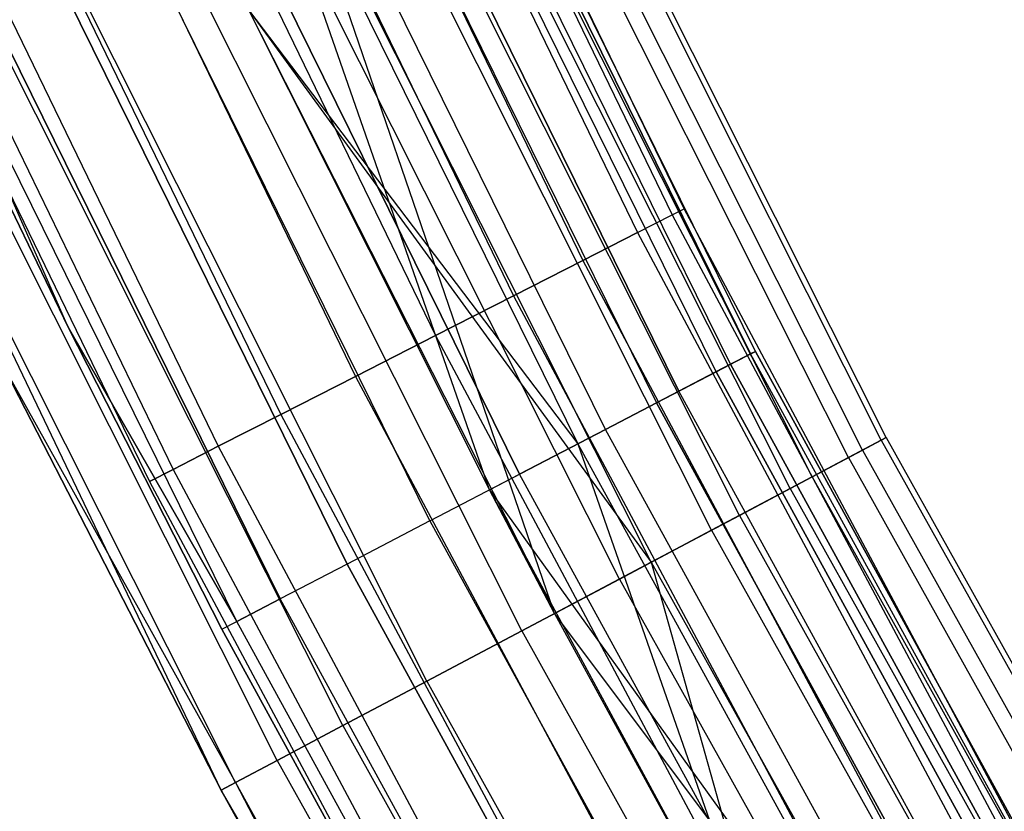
# Model space of a CAD drawing. Extents: x -175 to 175, y -175 to 175.
# Tile 51 of 130: x -112.22 to -105.69, y -58.92 to -53.68. Entities that reach past the tile are written whole.
import ezdxf

# ---------------------------------------------------------------- set-up
doc = ezdxf.new("R2010")
doc.units = 0
doc.header["$LTSCALE"] = 25.4
doc.layers.get('0').update_dxf_attribs({"linetype": 'CONTINUOUS'})

# ---------------------------------------------------------------- blocks, each defined once
blk = doc.blocks.new('SANTANA_PODLOGOWA_STL')
at = {"color": 0}
for p, q in [((-109.966, -50.695, 249.0859), (-107.891, -54.9732, 249.0859)), ((-109.966, -50.695, 249.0859), (-107.891, -54.9732, 249.0859)), ((-109.966, -50.695, 247.9068), (-107.891, -54.9732, 247.9068)), ((-109.966, -50.695, 247.9068), (-107.891, -54.9732, 247.9068)), ((-109.966, -50.695, 3.0859), (-107.891, -54.9732, 3.0859)), ((-109.966, -50.695, 3.0859), (-107.891, -54.9732, 3.0859)), ((-109.966, -50.695, 1.9068), (-107.891, -54.9732, 1.9068)), ((-109.966, -50.695, 1.9068), (-107.891, -54.9732, 1.9068)), ((-107.8118, -54.9328, 248.4964), (-109.8853, -50.6578, 248.4964)), ((-107.8118, -54.9328, 248.4964), (-109.8853, -50.6578, 248.4964)), ((-107.8118, -54.9328, 2.4964), (-109.8853, -50.6578, 2.4964)), ((-107.8118, -54.9328, 2.4964), (-109.8853, -50.6578, 2.4964)), ((-110.2009, -50.8033, 249.623), (-108.1214, -55.0906, 249.623)), ((-110.2009, -50.8033, 249.623), (-108.1214, -55.0906, 249.623)), ((-110.2009, -50.8033, 247.3697), (-108.1214, -55.0906, 247.3697)), ((-110.2009, -50.8033, 247.3697), (-108.1214, -55.0906, 247.3697)), ((-110.2009, -50.8033, 3.623), (-108.1214, -55.0906, 3.623)), ((-110.2009, -50.8033, 3.623), (-108.1214, -55.0906, 3.623)), ((-110.2009, -50.8033, 1.3697), (-108.1214, -55.0906, 1.3697)), ((-110.2009, -50.8033, 1.3697), (-108.1214, -55.0906, 1.3697)), ((-110.5692, -50.9731, 250.06), (-108.4827, -55.2747, 250.06)), ((-110.5692, -50.9731, 250.06), (-108.4827, -55.2747, 250.06)), ((-110.5692, -50.9731, 246.9327), (-108.4827, -55.2747, 246.9327)), ((-110.5692, -50.9731, 246.9327), (-108.4827, -55.2747, 246.9327)), ((-110.5692, -50.9731, 4.06), (-108.4827, -55.2747, 4.06)), ((-110.5692, -50.9731, 4.06), (-108.4827, -55.2747, 4.06)), ((-110.5692, -50.9731, 0.9327), (-108.4827, -55.2747, 0.9327)), ((-110.5692, -50.9731, 0.9327), (-108.4827, -55.2747, 0.9327)), ((-107.3395, -55.8774, 248.7203), (-109.6746, -51.1421, 248.7203)), ((-107.3395, -55.8774, 248.7203), (-109.6746, -51.1421, 248.7203)), ((-107.3395, -55.8774, 2.2724), (-109.6746, -51.1421, 2.2724)), ((-107.3395, -55.8774, 2.2724), (-109.6746, -51.1421, 2.2724)), ((-111.038, -51.1892, 250.3581), (-108.9428, -55.5091, 250.3581)), ((-111.038, -51.1892, 250.3581), (-108.9428, -55.5091, 250.3581)), ((-111.038, -51.1892, 246.6346), (-108.9428, -55.5091, 246.6346)), ((-111.038, -51.1892, 246.6346), (-108.9428, -55.5091, 246.6346)), ((-111.038, -51.1892, 4.3581), (-108.9428, -55.5091, 4.3581)), ((-111.038, -51.1892, 4.3581), (-108.9428, -55.5091, 4.3581)), ((-111.038, -51.1892, 0.6346), (-108.9428, -55.5091, 0.6346)), ((-111.038, -51.1892, 0.6346), (-108.9428, -55.5091, 0.6346)), ((-107.504, -55.963, 249.3641), (-109.8428, -51.2205, 249.3641)), ((-107.504, -55.963, 249.3641), (-109.8428, -51.2205, 249.3641)), ((-107.504, -55.963, 1.6286), (-109.8428, -51.2205, 1.6286)), ((-107.504, -55.963, 1.6286), (-109.8428, -51.2205, 1.6286)), ((-109.7087, -51.158, 248.0513), (-107.3728, -55.8947, 248.0513)), ((-109.7087, -51.158, 248.0513), (-107.3728, -55.8947, 248.0513)), ((-107.3728, -55.8947, 2.9414), (-109.7087, -51.158, 2.9414)), ((-107.3728, -55.8947, 2.9414), (-109.7087, -51.158, 2.9414)), ((-107.6002, -56.0131, 247.4323), (-109.9411, -51.2664, 247.4323)), ((-107.6002, -56.0131, 247.4323), (-109.9411, -51.2664, 247.4323)), ((-107.6002, -56.0131, 3.5604), (-109.9411, -51.2664, 3.5604)), ((-107.6002, -56.0131, 3.5604), (-109.9411, -51.2664, 3.5604)), ((-107.8479, -56.1421, 249.9106), (-110.1941, -51.3844, 249.9106)), ((-107.8479, -56.1421, 249.9106), (-110.1941, -51.3844, 249.9106)), ((-110.1941, -51.3844, 1.0821), (-107.8479, -56.1421, 1.0821)), ((-110.1941, -51.3844, 1.0821), (-107.8479, -56.1421, 1.0821)), ((-111.5659, -51.4326, 250.4908), (-109.4606, -55.773, 250.4908)), ((-111.5659, -51.4326, 250.4908), (-109.4606, -55.773, 250.4908)), ((-111.5659, -51.4326, 246.502), (-109.4606, -55.773, 246.502)), ((-111.5659, -51.4326, 246.502), (-109.4606, -55.773, 246.502)), ((-111.5659, -51.4326, 4.4908), (-109.4606, -55.773, 4.4908)), ((-111.5659, -51.4326, 4.4908), (-109.4606, -55.773, 4.4908)), ((-111.5659, -51.4326, 0.5019), (-109.4606, -55.773, 0.5019)), ((-111.5659, -51.4326, 0.5019), (-109.4606, -55.773, 0.5019)), ((-110.3457, -51.4551, 246.9327), (-107.9962, -56.2193, 246.9327)), ((-110.3457, -51.4551, 246.9327), (-107.9962, -56.2193, 246.9327)), ((-110.3457, -51.4551, 4.06), (-107.9962, -56.2193, 4.06)), ((-110.3457, -51.4551, 4.06), (-107.9962, -56.2193, 4.06)), ((-108.3326, -56.3944, 250.2983), (-110.6894, -51.6153, 250.2983)), ((-108.3326, -56.3944, 250.2983), (-110.6894, -51.6153, 250.2983)), ((-108.3326, -56.3944, 0.6944), (-110.6894, -51.6153, 0.6944)), ((-108.3326, -56.3944, 0.6944), (-110.6894, -51.6153, 0.6944)), ((-112.1058, -51.6815, 250.4462), (-109.9903, -56.0429, 250.4462)), ((-112.1058, -51.6815, 250.4462), (-109.9903, -56.0429, 250.4462)), ((-112.1058, -51.6815, 246.5465), (-109.9903, -56.0429, 246.5465)), ((-112.1058, -51.6815, 246.5465), (-109.9903, -56.0429, 246.5465)), ((-112.1058, -51.6815, 4.4462), (-109.9903, -56.0429, 4.4462)), ((-112.1058, -51.6815, 4.4462), (-109.9903, -56.0429, 4.4462)), ((-112.1058, -51.6815, 0.5465), (-109.9903, -56.0429, 0.5465)), ((-112.1058, -51.6815, 0.5465), (-109.9903, -56.0429, 0.5465)), ((-110.8772, -51.7029, 246.6086), (-108.5164, -56.4901, 246.6086)), ((-110.8772, -51.7029, 246.6086), (-108.5164, -56.4901, 246.6086)), ((-109.1023, -56.7951, 4.4964), (-110.8772, -51.7029, 4.3841)), ((-110.8772, -51.7029, 4.3841), (-108.5164, -56.4901, 4.3841)), ((-110.8772, -51.7029, 4.3841), (-108.5164, -56.4901, 4.3841)), ((-109.1023, -56.7951, 4.4964), (-110.8772, -51.7029, 4.3841)), ((-106.5056, -56.4657, 248.9841), (-108.8517, -51.799, 248.9841)), ((-106.5056, -56.4657, 248.9841), (-108.8517, -51.799, 248.9841)), ((-106.5056, -56.4657, 2.0086), (-108.8517, -51.799, 2.0086)), ((-106.5056, -56.4657, 2.0086), (-108.8517, -51.799, 2.0086)), ((-106.4738, -56.4489, 248.2513), (-108.8192, -51.7836, 248.2513)), ((-106.4738, -56.4489, 248.2513), (-108.8192, -51.7836, 248.2513)), ((-106.4738, -56.4489, 2.7414), (-108.8192, -51.7836, 2.7414)), ((-106.4738, -56.4489, 2.7414), (-108.8192, -51.7836, 2.7414)), ((-106.6313, -56.5324, 247.5396), (-108.9801, -51.8602, 247.5396)), ((-106.6313, -56.5324, 247.5396), (-108.9801, -51.8602, 247.5396)), ((-106.6313, -56.5324, 3.4531), (-108.9801, -51.8602, 3.4531)), ((-106.6313, -56.5324, 3.4531), (-108.9801, -51.8602, 3.4531)), ((-112.6097, -51.9138, 250.2284), (-110.4848, -56.2948, 250.2284)), ((-112.6097, -51.9138, 250.2284), (-110.4848, -56.2948, 250.2284)), ((-112.6097, -51.9138, 246.7643), (-110.4848, -56.2948, 246.7643)), ((-112.6097, -51.9138, 246.7643), (-110.4848, -56.2948, 246.7643)), ((-112.6097, -51.9138, 4.2284), (-110.4848, -56.2948, 4.2284)), ((-112.6097, -51.9138, 4.2284), (-110.4848, -56.2948, 4.2284)), ((-112.6097, -51.9138, 0.7643), (-110.4848, -56.2948, 0.7643)), ((-112.6097, -51.9138, 0.7643), (-110.4848, -56.2948, 0.7643)), ((-111.2729, -51.8874, 250.4838), (-108.9037, -56.6917, 250.4838)), ((-111.2729, -51.8874, 250.4838), (-108.9037, -56.6917, 250.4838)), ((-108.9037, -56.6917, 0.5089), (-111.2729, -51.8874, 0.5089)), ((-108.9037, -56.6917, 0.5089), (-111.2729, -51.8874, 0.5089)), ((-106.724, -56.5815, 249.6749), (-109.0749, -51.9052, 249.6749)), ((-106.724, -56.5815, 249.6749), (-109.0749, -51.9052, 249.6749)), ((-106.724, -56.5815, 1.3179), (-109.0749, -51.9052, 1.3179)), ((-106.724, -56.5815, 1.3179), (-109.0749, -51.9052, 1.3179)), ((-106.9646, -56.709, 246.9104), (-109.3207, -52.0222, 246.9104)), ((-106.9646, -56.709, 246.9104), (-109.3207, -52.0222, 246.9104)), ((-106.9646, -56.709, 4.0823), (-109.3207, -52.0222, 4.0823)), ((-106.9646, -56.709, 4.0823), (-109.3207, -52.0222, 4.0823)), ((-113.033, -52.1089, 249.8567), (-110.9001, -56.5064, 249.8567)), ((-113.033, -52.1089, 249.8567), (-110.9001, -56.5064, 249.8567)), ((-113.033, -52.1089, 247.136), (-110.9001, -56.5064, 247.136)), ((-113.033, -52.1089, 247.136), (-110.9001, -56.5064, 247.136)), ((-113.033, -52.1089, 3.8567), (-110.9001, -56.5064, 3.8567)), ((-113.033, -52.1089, 3.8567), (-110.9001, -56.5064, 3.8567)), ((-113.033, -52.1089, 1.136), (-110.9001, -56.5064, 1.136)), ((-113.033, -52.1089, 1.136), (-110.9001, -56.5064, 1.136)), ((-107.1101, -56.7862, 250.2641), (-109.4695, -52.093, 250.2641)), ((-107.1101, -56.7862, 250.2641), (-109.4695, -52.093, 250.2641)), ((-107.1101, -56.7862, 0.7286), (-109.4695, -52.093, 0.7286)), ((-107.1101, -56.7862, 0.7286), (-109.4695, -52.093, 0.7286)), ((-109.4971, -57.0006, 250.4462), (-111.8792, -52.1701, 250.4462)), ((-109.4971, -57.0006, 250.4462), (-111.8792, -52.1701, 250.4462)), ((-109.4971, -57.0006, 0.5465), (-111.8792, -52.1701, 0.5465)), ((-109.4971, -57.0006, 0.5465), (-111.8792, -52.1701, 0.5465)), ((-113.338, -52.2495, 249.3641), (-111.1993, -56.6589, 249.3641)), ((-113.338, -52.2495, 249.3641), (-111.1993, -56.6589, 249.3641)), ((-113.338, -52.2495, 247.6286), (-111.1993, -56.6589, 247.6286)), ((-113.338, -52.2495, 247.6286), (-111.1993, -56.6589, 247.6286)), ((-113.338, -52.2495, 3.3641), (-111.1993, -56.6589, 3.3641)), ((-113.338, -52.2495, 3.3641), (-111.1993, -56.6589, 3.3641)), ((-113.338, -52.2495, 1.6286), (-111.1993, -56.6589, 1.6286)), ((-113.338, -52.2495, 1.6286), (-111.1993, -56.6589, 1.6286)), ((-107.4449, -56.9637, 246.4177), (-109.8116, -52.2558, 246.4177)), ((-107.4449, -56.9637, 246.4177), (-109.8116, -52.2558, 246.4177)), ((-107.4449, -56.9637, 4.575), (-109.8116, -52.2558, 4.575)), ((-107.4449, -56.9637, 4.575), (-109.8116, -52.2558, 4.575)), ((-113.4976, -52.3231, 248.7944), (-111.3559, -56.7387, 248.7944)), ((-113.4976, -52.3231, 248.1983), (-111.3559, -56.7387, 248.1983)), ((-113.4976, -52.3231, 248.7944), (-111.3559, -56.7387, 248.7944)), ((-113.4976, -52.3231, 248.1983), (-111.3559, -56.7387, 248.1983)), ((-113.4976, -52.3231, 2.7944), (-111.3559, -56.7387, 2.7944)), ((-113.4976, -52.3231, 2.1983), (-111.3559, -56.7387, 2.1983)), ((-113.4976, -52.3231, 2.7944), (-111.3559, -56.7387, 2.7944)), ((-113.4976, -52.3231, 2.1983), (-111.3559, -56.7387, 2.1983)), ((-107.6308, -57.0622, 250.7012), (-110.0016, -52.3462, 250.7012)), ((-107.6308, -57.0622, 250.7012), (-110.0016, -52.3462, 250.7012)), ((-107.6308, -57.0622, 0.2916), (-110.0016, -52.3462, 0.2916)), ((-107.6308, -57.0622, 0.2916), (-110.0016, -52.3462, 0.2916)), ((-110.0462, -57.2864, 250.1898), (-112.4402, -52.4317, 250.1898)), ((-110.0462, -57.2864, 250.1898), (-112.4402, -52.4317, 250.1898)), ((-112.4402, -52.4317, 0.8029), (-110.0462, -57.2864, 0.8029)), ((-112.4402, -52.4317, 0.8029), (-110.0462, -57.2864, 0.8029)), ((-108.0308, -57.2743, 246.104), (-110.4105, -52.5408, 246.104)), ((-108.672, -57.6142, 245.9964), (-110.4105, -52.5408, 246.104)), ((-108.0308, -57.2743, 246.104), (-110.4105, -52.5408, 246.104)), ((-108.672, -57.6142, 245.9964), (-110.4105, -52.5408, 246.104)), ((-108.0308, -57.2743, 4.8887), (-110.4105, -52.5408, 4.8887)), ((-108.0308, -57.2743, 4.8887), (-110.4105, -52.5408, 4.8887)), ((-110.4893, -57.5171, 249.7433), (-112.893, -52.6429, 249.7433)), ((-110.4893, -57.5171, 249.7433), (-112.893, -52.6429, 249.7433)), ((-112.893, -52.6429, 1.2494), (-110.4893, -57.5171, 1.2494)), ((-112.893, -52.6429, 1.2494), (-110.4893, -57.5171, 1.2494)), ((-108.2411, -57.3858, 250.9483), (-110.6253, -52.643, 250.9483)), ((-108.2411, -57.3858, 250.9483), (-110.6253, -52.643, 250.9483)), ((-108.2411, -57.3858, 0.0444), (-110.6253, -52.643, 0.0444)), ((-108.2411, -57.3858, 0.0444), (-110.6253, -52.643, 0.0444)), ((-110.7768, -57.6668, 249.1569), (-113.1868, -52.7799, 249.1569)), ((-111.8954, -55.7173, 248.4964), (-113.1868, -52.7799, 249.1569)), ((-110.7768, -57.6668, 249.1569), (-113.1868, -52.7799, 249.1569)), ((-111.8954, -55.7173, 248.4964), (-113.1868, -52.7799, 249.1569)), ((-111.8954, -55.7173, 2.4963), (-113.1868, -52.7799, 1.8358)), ((-111.8954, -55.7173, 2.4963), (-113.1868, -52.7799, 1.8358)), ((-110.7768, -57.6668, 1.8358), (-113.1868, -52.7799, 1.8358)), ((-110.7768, -57.6668, 1.8358), (-113.1868, -52.7799, 1.8358)), ((-113.2885, -52.8273, 248.4964), (-111.8954, -55.7173, 248.4964)), ((-111.8954, -55.7173, 2.4963), (-113.2885, -52.8273, 2.4963)), ((-113.2885, -52.8273, 248.4964), (-111.8954, -55.7173, 248.4964)), ((-111.8954, -55.7173, 2.4963), (-113.2885, -52.8273, 2.4963)), ((-108.8885, -57.729, 250.9843), (-111.287, -52.9579, 250.9843)), ((-108.8885, -57.729, 250.9843), (-111.287, -52.9579, 250.9843)), ((-108.8885, -57.729, 0.0084), (-111.287, -52.9579, 0.0084)), ((-108.8885, -57.729, 0.0084), (-111.287, -52.9579, 0.0084)), ((-109.5173, -58.0624, 250.8061), (-111.9296, -53.2637, 250.8061)), ((-109.5173, -58.0624, 250.8061), (-111.9296, -53.2637, 250.8061)), ((-109.5173, -58.0624, 0.1867), (-111.9296, -53.2637, 0.1867)), ((-109.5173, -58.0624, 0.1867), (-111.9296, -53.2637, 0.1867)), ((-110.0732, -58.3571, 250.4289), (-112.4978, -53.5341, 250.4289)), ((-110.0732, -58.3571, 250.4289), (-112.4978, -53.5341, 250.4289)), ((-110.0732, -58.3571, 0.5638), (-112.4978, -53.5341, 0.5638)), ((-110.0732, -58.3571, 0.5638), (-112.4978, -53.5341, 0.5638)), ((-110.7003, -53.6138, 246.4964), (-108.5164, -56.4901, 246.6086)), ((-110.7003, -53.6138, 246.4964), (-108.5164, -56.4901, 246.6086)), ((-110.7003, -53.6138, 246.4964), (-109.1023, -56.7951, 246.4964)), ((-110.7003, -53.6138, 245.9964), (-109.1023, -56.7951, 246.4964)), ((-110.7003, -53.6138, 246.4964), (-109.1023, -56.7951, 246.4964)), ((-110.7003, -53.6138, 245.9964), (-109.1023, -56.7951, 246.4964)), ((-110.7003, -53.6138, 245.9964), (-108.672, -57.6142, 245.9964)), ((-110.7003, -53.6138, 245.9964), (-108.672, -57.6142, 245.9964)), ((-110.7003, -53.6138, 4.9964), (-108.0308, -57.2743, 4.8887)), ((-110.7003, -53.6138, 4.9964), (-108.0308, -57.2743, 4.8887)), ((-110.7003, -53.6138, 4.9964), (-108.672, -57.6142, 4.9964)), ((-110.7003, -53.6138, 4.4964), (-108.672, -57.6142, 4.9964)), ((-110.7003, -53.6138, 4.9964), (-108.672, -57.6142, 4.9964)), ((-110.7003, -53.6138, 4.4964), (-108.672, -57.6142, 4.9964)), ((-110.7003, -53.6138, 4.4964), (-109.1023, -56.7951, 4.4964)), ((-110.7003, -53.6138, 4.4964), (-109.1023, -56.7951, 4.4964)), ((-110.5085, -58.5879, 249.8853), (-112.9427, -53.7458, 249.8853)), ((-110.5085, -58.5879, 249.8853), (-112.9427, -53.7458, 249.8853)), ((-110.5085, -58.5879, 1.1074), (-112.9427, -53.7458, 1.1074)), ((-110.5085, -58.5879, 1.1074), (-112.9427, -53.7458, 1.1074)), ((-110.7857, -58.7348, 249.2221), (-113.226, -53.8806, 249.2221)), ((-110.7857, -58.7348, 249.2221), (-113.226, -53.8806, 249.2221)), ((-110.7857, -58.7348, 1.7706), (-113.226, -53.8806, 1.7706)), ((-110.8808, -58.7853, 2.4963), (-113.226, -53.8806, 1.7706)), ((-110.7857, -58.7348, 1.7706), (-113.226, -53.8806, 1.7706)), ((-110.8808, -58.7853, 2.4963), (-113.226, -53.8806, 1.7706)), ((-107.891, -54.9732, 249.0859), (-107.8118, -54.9328, 248.4964)), ((-107.891, -54.9732, 249.0859), (-107.8118, -54.9328, 248.4964)), ((-107.891, -54.9732, 247.9068), (-107.8118, -54.9328, 248.4964)), ((-107.891, -54.9732, 247.9068), (-107.8118, -54.9328, 248.4964)), ((-107.891, -54.9732, 3.0859), (-107.8118, -54.9328, 2.4964)), ((-107.891, -54.9732, 3.0859), (-107.8118, -54.9328, 2.4964)), ((-107.891, -54.9732, 1.9068), (-107.8118, -54.9328, 2.4964)), ((-107.891, -54.9732, 1.9068), (-107.8118, -54.9328, 2.4964)), ((-105.572, -59.1232, 248.4964), (-107.8118, -54.9328, 248.4964)), ((-105.572, -59.1232, 248.4964), (-107.8118, -54.9328, 248.4964)), ((-105.572, -59.1232, 2.4964), (-107.8118, -54.9328, 2.4964)), ((-105.572, -59.1232, 2.4964), (-107.8118, -54.9328, 2.4964)), ((-108.1214, -55.0906, 249.623), (-107.891, -54.9732, 249.0859)), ((-108.1214, -55.0906, 249.623), (-107.891, -54.9732, 249.0859)), ((-108.1214, -55.0906, 247.3697), (-107.891, -54.9732, 247.9068)), ((-108.1214, -55.0906, 247.3697), (-107.891, -54.9732, 247.9068)), ((-108.1214, -55.0906, 3.623), (-107.891, -54.9732, 3.0859)), ((-108.1214, -55.0906, 3.623), (-107.891, -54.9732, 3.0859)), ((-108.1214, -55.0906, 1.3697), (-107.891, -54.9732, 1.9068)), ((-108.1214, -55.0906, 1.3697), (-107.891, -54.9732, 1.9068)), ((-107.891, -54.9732, 249.0859), (-105.6495, -59.1666, 249.0859)), ((-107.891, -54.9732, 249.0859), (-105.6495, -59.1666, 249.0859)), ((-107.891, -54.9732, 247.9068), (-105.6495, -59.1666, 247.9068)), ((-107.891, -54.9732, 247.9068), (-105.6495, -59.1666, 247.9068)), ((-107.891, -54.9732, 3.0859), (-105.6495, -59.1666, 3.0859)), ((-107.891, -54.9732, 3.0859), (-105.6495, -59.1666, 3.0859)), ((-107.891, -54.9732, 1.9068), (-105.6495, -59.1666, 1.9068)), ((-107.891, -54.9732, 1.9068), (-105.6495, -59.1666, 1.9068)), ((-108.4827, -55.2747, 250.06), (-108.1214, -55.0906, 249.623)), ((-108.4827, -55.2747, 250.06), (-108.1214, -55.0906, 249.623)), ((-108.1214, -55.0906, 247.3697), (-108.4827, -55.2747, 246.9327)), ((-108.1214, -55.0906, 247.3697), (-108.4827, -55.2747, 246.9327)), ((-108.4827, -55.2747, 4.06), (-108.1214, -55.0906, 3.623)), ((-108.4827, -55.2747, 4.06), (-108.1214, -55.0906, 3.623)), ((-108.1214, -55.0906, 1.3697), (-108.4827, -55.2747, 0.9327)), ((-108.1214, -55.0906, 1.3697), (-108.4827, -55.2747, 0.9327)), ((-108.1214, -55.0906, 249.623), (-105.8752, -59.293, 249.623)), ((-108.1214, -55.0906, 249.623), (-105.8752, -59.293, 249.623)), ((-108.1214, -55.0906, 247.3697), (-105.8752, -59.293, 247.3697)), ((-108.1214, -55.0906, 247.3697), (-105.8752, -59.293, 247.3697)), ((-108.1214, -55.0906, 3.623), (-105.8752, -59.293, 3.623)), ((-108.1214, -55.0906, 3.623), (-105.8752, -59.293, 3.623)), ((-108.1214, -55.0906, 1.3697), (-105.8752, -59.293, 1.3697)), ((-108.1214, -55.0906, 1.3697), (-105.8752, -59.293, 1.3697)), ((-108.9428, -55.5091, 250.3581), (-108.4827, -55.2747, 250.06)), ((-108.9428, -55.5091, 250.3581), (-108.4827, -55.2747, 250.06)), ((-108.4827, -55.2747, 246.9327), (-108.9428, -55.5091, 246.6346)), ((-108.4827, -55.2747, 246.9327), (-108.9428, -55.5091, 246.6346)), ((-108.9428, -55.5091, 4.3581), (-108.4827, -55.2747, 4.06)), ((-108.9428, -55.5091, 4.3581), (-108.4827, -55.2747, 4.06)), ((-108.4827, -55.2747, 0.9327), (-108.9428, -55.5091, 0.6346)), ((-108.4827, -55.2747, 0.9327), (-108.9428, -55.5091, 0.6346)), ((-108.4827, -55.2747, 250.06), (-106.229, -59.4911, 250.06)), ((-108.4827, -55.2747, 250.06), (-106.229, -59.4911, 250.06)), ((-108.4827, -55.2747, 246.9327), (-106.229, -59.4911, 246.9327)), ((-108.4827, -55.2747, 246.9327), (-106.229, -59.4911, 246.9327)), ((-108.4827, -55.2747, 4.06), (-106.229, -59.4911, 4.06)), ((-108.4827, -55.2747, 4.06), (-106.229, -59.4911, 4.06)), ((-108.4827, -55.2747, 0.9327), (-106.229, -59.4911, 0.9327)), ((-108.4827, -55.2747, 0.9327), (-106.229, -59.4911, 0.9327)), ((-109.4606, -55.773, 250.4908), (-108.9428, -55.5091, 250.3581)), ((-109.4606, -55.773, 250.4908), (-108.9428, -55.5091, 250.3581)), ((-108.9428, -55.5091, 246.6346), (-109.4606, -55.773, 246.502)), ((-108.9428, -55.5091, 246.6346), (-109.4606, -55.773, 246.502)), ((-109.4606, -55.773, 4.4908), (-108.9428, -55.5091, 4.3581)), ((-109.4606, -55.773, 4.4908), (-108.9428, -55.5091, 4.3581)), ((-108.9428, -55.5091, 0.6346), (-109.4606, -55.773, 0.5019)), ((-108.9428, -55.5091, 0.6346), (-109.4606, -55.773, 0.5019)), ((-108.9428, -55.5091, 250.3581), (-106.6795, -59.7434, 250.3581)), ((-108.9428, -55.5091, 250.3581), (-106.6795, -59.7434, 250.3581)), ((-108.9428, -55.5091, 246.6346), (-106.6795, -59.7434, 246.6346)), ((-108.9428, -55.5091, 246.6346), (-106.6795, -59.7434, 246.6346)), ((-108.9428, -55.5091, 4.3581), (-106.6795, -59.7434, 4.3581)), ((-108.9428, -55.5091, 4.3581), (-106.6795, -59.7434, 4.3581)), ((-108.9428, -55.5091, 0.6346), (-106.6795, -59.7434, 0.6346)), ((-108.9428, -55.5091, 0.6346), (-106.6795, -59.7434, 0.6346)), ((-111.8954, -55.7173, 248.4964), (-111.8954, -55.7173, 2.4963)), ((-111.8954, -55.7173, 248.4964), (-111.8954, -55.7173, 2.4963)), ((-111.8954, -55.7173, 248.4964), (-110.8764, -57.7186, 248.4964)), ((-110.8764, -57.7186, 2.4963), (-111.8954, -55.7173, 2.4963)), ((-111.8954, -55.7173, 248.4964), (-110.8764, -57.7186, 248.4964)), ((-111.8954, -55.7173, 248.4964), (-110.7768, -57.6668, 249.1569)), ((-111.8954, -55.7173, 248.4964), (-110.7768, -57.6668, 249.1569)), ((-110.8764, -57.7186, 2.4963), (-111.8954, -55.7173, 2.4963)), ((-110.7768, -57.6668, 1.8358), (-111.8954, -55.7173, 2.4963)), ((-110.7768, -57.6668, 1.8358), (-111.8954, -55.7173, 2.4963)), ((-109.9903, -56.0429, 250.4462), (-109.4606, -55.773, 250.4908)), ((-109.9903, -56.0429, 250.4462), (-109.4606, -55.773, 250.4908)), ((-109.4606, -55.773, 246.502), (-109.9903, -56.0429, 246.5465)), ((-109.4606, -55.773, 246.502), (-109.9903, -56.0429, 246.5465)), ((-109.9903, -56.0429, 4.4462), (-109.4606, -55.773, 4.4908)), ((-109.9903, -56.0429, 4.4462), (-109.4606, -55.773, 4.4908)), ((-109.4606, -55.773, 0.5019), (-109.9903, -56.0429, 0.5465)), ((-109.4606, -55.773, 0.5019), (-109.9903, -56.0429, 0.5465)), ((-109.4606, -55.773, 250.4908), (-107.1866, -60.0274, 250.4908)), ((-109.4606, -55.773, 250.4908), (-107.1866, -60.0274, 250.4908)), ((-109.4606, -55.773, 246.502), (-107.1866, -60.0274, 246.502)), ((-109.4606, -55.773, 246.502), (-107.1866, -60.0274, 246.502)), ((-109.4606, -55.773, 4.4908), (-107.1866, -60.0274, 4.4908)), ((-109.4606, -55.773, 4.4908), (-107.1866, -60.0274, 4.4908)), ((-109.4606, -55.773, 0.5019), (-107.1866, -60.0274, 0.5019)), ((-109.4606, -55.773, 0.5019), (-107.1866, -60.0274, 0.5019)), ((-107.6002, -56.0131, 247.4323), (-107.3728, -55.8947, 248.0513)), ((-107.6002, -56.0131, 247.4323), (-107.3728, -55.8947, 248.0513)), ((-107.3728, -55.8947, 2.9414), (-107.6002, -56.0131, 3.5604)), ((-107.3728, -55.8947, 2.9414), (-107.6002, -56.0131, 3.5604)), ((-107.3395, -55.8774, 248.7203), (-107.504, -55.963, 249.3641)), ((-107.3395, -55.8774, 248.7203), (-107.504, -55.963, 249.3641)), ((-107.504, -55.963, 1.6286), (-107.3395, -55.8774, 2.2724)), ((-107.504, -55.963, 1.6286), (-107.3395, -55.8774, 2.2724)), ((-107.3395, -55.8774, 248.7203), (-107.3728, -55.8947, 248.0513)), ((-107.3395, -55.8774, 248.7203), (-107.3728, -55.8947, 248.0513)), ((-107.3395, -55.8774, 2.2724), (-107.3728, -55.8947, 2.9414)), ((-107.3395, -55.8774, 2.2724), (-107.3728, -55.8947, 2.9414)), ((-104.8325, -60.5251, 248.0513), (-107.3728, -55.8947, 248.0513)), ((-104.8325, -60.5251, 248.0513), (-107.3728, -55.8947, 248.0513)), ((-104.8325, -60.5251, 2.9414), (-107.3728, -55.8947, 2.9414)), ((-104.8325, -60.5251, 2.9414), (-107.3728, -55.8947, 2.9414)), ((-107.3395, -55.8774, 248.7203), (-104.8, -60.5063, 248.7203)), ((-107.3395, -55.8774, 248.7203), (-104.8, -60.5063, 248.7203)), ((-104.8, -60.5063, 2.2724), (-107.3395, -55.8774, 2.2724)), ((-104.8, -60.5063, 2.2724), (-107.3395, -55.8774, 2.2724)), ((-112.343, -55.9402, 2.4963), (-110.8808, -58.7853, 2.4963)), ((-110.8808, -58.7853, 248.4964), (-112.343, -55.9402, 248.4964)), ((-112.343, -55.9402, 248.4964), (-110.7857, -58.7348, 249.2221)), ((-112.343, -55.9402, 248.4964), (-110.7857, -58.7348, 249.2221)), ((-110.8808, -58.7853, 248.4964), (-112.343, -55.9402, 248.4964)), ((-112.343, -55.9402, 2.4963), (-110.8808, -58.7853, 2.4963)), ((-107.504, -55.963, 249.3641), (-107.8479, -56.1421, 249.9106)), ((-107.504, -55.963, 249.3641), (-107.8479, -56.1421, 249.9106)), ((-107.504, -55.963, 1.6286), (-107.8479, -56.1421, 1.0821)), ((-107.504, -55.963, 1.6286), (-107.8479, -56.1421, 1.0821)), ((-104.9606, -60.599, 249.3641), (-107.504, -55.963, 249.3641)), ((-104.9606, -60.599, 249.3641), (-107.504, -55.963, 249.3641)), ((-107.504, -55.963, 1.6286), (-104.9606, -60.599, 1.6286)), ((-107.504, -55.963, 1.6286), (-104.9606, -60.599, 1.6286)), ((-110.4848, -56.2948, 250.2284), (-109.9903, -56.0429, 250.4462)), ((-110.4848, -56.2948, 250.2284), (-109.9903, -56.0429, 250.4462)), ((-109.9903, -56.0429, 246.5465), (-110.4848, -56.2948, 246.7643)), ((-109.9903, -56.0429, 246.5465), (-110.4848, -56.2948, 246.7643)), ((-110.4848, -56.2948, 4.2284), (-109.9903, -56.0429, 4.4462)), ((-110.4848, -56.2948, 4.2284), (-109.9903, -56.0429, 4.4462)), ((-109.9903, -56.0429, 0.5465), (-110.4848, -56.2948, 0.7643)), ((-109.9903, -56.0429, 0.5465), (-110.4848, -56.2948, 0.7643)), ((-109.9903, -56.0429, 250.4462), (-107.7053, -60.3179, 250.4462)), ((-109.9903, -56.0429, 250.4462), (-107.7053, -60.3179, 250.4462)), ((-109.9903, -56.0429, 246.5465), (-107.7053, -60.3179, 246.5465)), ((-109.9903, -56.0429, 246.5465), (-107.7053, -60.3179, 246.5465)), ((-109.9903, -56.0429, 4.4462), (-107.7053, -60.3179, 4.4462)), ((-109.9903, -56.0429, 4.4462), (-107.7053, -60.3179, 4.4462)), ((-109.9903, -56.0429, 0.5465), (-107.7053, -60.3179, 0.5465)), ((-109.9903, -56.0429, 0.5465), (-107.7053, -60.3179, 0.5465)), ((-107.9962, -56.2193, 246.9327), (-107.6002, -56.0131, 247.4323)), ((-107.9962, -56.2193, 246.9327), (-107.6002, -56.0131, 247.4323)), ((-107.6002, -56.0131, 3.5604), (-107.9962, -56.2193, 4.06)), ((-107.6002, -56.0131, 3.5604), (-107.9962, -56.2193, 4.06)), ((-107.6002, -56.0131, 247.4323), (-105.0546, -60.6533, 247.4323)), ((-107.6002, -56.0131, 247.4323), (-105.0546, -60.6533, 247.4323)), ((-105.0546, -60.6533, 3.5604), (-107.6002, -56.0131, 3.5604)), ((-105.0546, -60.6533, 3.5604), (-107.6002, -56.0131, 3.5604)), ((-107.8479, -56.1421, 249.9106), (-108.3326, -56.3944, 250.2983)), ((-107.8479, -56.1421, 249.9106), (-108.3326, -56.3944, 250.2983)), ((-108.3326, -56.3944, 0.6944), (-107.8479, -56.1421, 1.0821)), ((-108.3326, -56.3944, 0.6944), (-107.8479, -56.1421, 1.0821)), ((-105.2964, -60.7929, 249.9106), (-107.8479, -56.1421, 249.9106)), ((-105.2964, -60.7929, 249.9106), (-107.8479, -56.1421, 249.9106)), ((-105.2964, -60.7929, 1.0821), (-107.8479, -56.1421, 1.0821)), ((-105.2964, -60.7929, 1.0821), (-107.8479, -56.1421, 1.0821)), ((-108.5164, -56.4901, 246.6086), (-107.9962, -56.2193, 246.9327)), ((-108.5164, -56.4901, 246.6086), (-107.9962, -56.2193, 246.9327)), ((-108.5164, -56.4901, 4.3841), (-107.9962, -56.2193, 4.06)), ((-108.5164, -56.4901, 4.3841), (-107.9962, -56.2193, 4.06)), ((-107.9962, -56.2193, 246.9327), (-105.4412, -60.8765, 246.9327)), ((-107.9962, -56.2193, 246.9327), (-105.4412, -60.8765, 246.9327)), ((-105.4412, -60.8765, 4.06), (-107.9962, -56.2193, 4.06)), ((-105.4412, -60.8765, 4.06), (-107.9962, -56.2193, 4.06)), ((-110.9001, -56.5064, 249.8567), (-110.4848, -56.2948, 250.2284)), ((-110.9001, -56.5064, 249.8567), (-110.4848, -56.2948, 250.2284)), ((-110.4848, -56.2948, 246.7643), (-110.9001, -56.5064, 247.136)), ((-110.4848, -56.2948, 246.7643), (-110.9001, -56.5064, 247.136)), ((-110.9001, -56.5064, 3.8567), (-110.4848, -56.2948, 4.2284)), ((-110.9001, -56.5064, 3.8567), (-110.4848, -56.2948, 4.2284)), ((-110.4848, -56.2948, 0.7643), (-110.9001, -56.5064, 1.136)), ((-110.4848, -56.2948, 0.7643), (-110.9001, -56.5064, 1.136)), ((-110.4848, -56.2948, 250.2284), (-108.1895, -60.589, 250.2284)), ((-110.4848, -56.2948, 250.2284), (-108.1895, -60.589, 250.2284)), ((-110.4848, -56.2948, 246.7643), (-108.1895, -60.589, 246.7643)), ((-110.4848, -56.2948, 246.7643), (-108.1895, -60.589, 246.7643)), ((-110.4848, -56.2948, 4.2284), (-108.1895, -60.589, 4.2284)), ((-110.4848, -56.2948, 4.2284), (-108.1895, -60.589, 4.2284)), ((-110.4848, -56.2948, 0.7643), (-108.1895, -60.589, 0.7643)), ((-110.4848, -56.2948, 0.7643), (-108.1895, -60.589, 0.7643)), ((-108.3326, -56.3944, 250.2983), (-108.9037, -56.6917, 250.4838)), ((-108.3326, -56.3944, 250.2983), (-108.9037, -56.6917, 250.4838)), ((-108.9037, -56.6917, 0.5089), (-108.3326, -56.3944, 0.6944)), ((-108.9037, -56.6917, 0.5089), (-108.3326, -56.3944, 0.6944)), ((-105.7696, -61.0661, 250.2983), (-108.3326, -56.3944, 250.2983)), ((-105.7696, -61.0661, 250.2983), (-108.3326, -56.3944, 250.2983)), ((-105.7696, -61.0661, 0.6944), (-108.3326, -56.3944, 0.6944)), ((-105.7696, -61.0661, 0.6944), (-108.3326, -56.3944, 0.6944)), ((-111.1993, -56.6589, 249.3641), (-110.9001, -56.5064, 249.8567)), ((-111.1993, -56.6589, 249.3641), (-110.9001, -56.5064, 249.8567)), ((-110.9001, -56.5064, 247.136), (-111.1993, -56.6589, 247.6286)), ((-110.9001, -56.5064, 247.136), (-111.1993, -56.6589, 247.6286)), ((-111.1993, -56.6589, 3.3641), (-110.9001, -56.5064, 3.8567)), ((-111.1993, -56.6589, 3.3641), (-110.9001, -56.5064, 3.8567)), ((-110.9001, -56.5064, 1.136), (-111.1993, -56.6589, 1.6286)), ((-110.9001, -56.5064, 1.136), (-111.1993, -56.6589, 1.6286)), ((-110.9001, -56.5064, 249.8567), (-108.5962, -60.8168, 249.8567)), ((-110.9001, -56.5064, 249.8567), (-108.5962, -60.8168, 249.8567)), ((-110.9001, -56.5064, 247.136), (-108.5962, -60.8168, 247.136)), ((-110.9001, -56.5064, 247.136), (-108.5962, -60.8168, 247.136)), ((-110.9001, -56.5064, 3.8567), (-108.5962, -60.8168, 3.8567)), ((-110.9001, -56.5064, 3.8567), (-108.5962, -60.8168, 3.8567)), ((-110.9001, -56.5064, 1.136), (-108.5962, -60.8168, 1.136)), ((-110.9001, -56.5064, 1.136), (-108.5962, -60.8168, 1.136)), ((-109.1023, -56.7951, 246.4964), (-108.5164, -56.4901, 246.6086)), ((-109.1023, -56.7951, 246.4964), (-108.5164, -56.4901, 246.6086)), ((-109.1023, -56.7951, 4.4964), (-108.5164, -56.4901, 4.3841)), ((-109.1023, -56.7951, 4.4964), (-108.5164, -56.4901, 4.3841)), ((-108.5164, -56.4901, 246.6086), (-105.9491, -61.1697, 246.6086)), ((-108.5164, -56.4901, 246.6086), (-105.9491, -61.1697, 246.6086)), ((-108.5164, -56.4901, 4.3841), (-105.9491, -61.1697, 4.3841)), ((-108.5164, -56.4901, 4.3841), (-107.153, -60.3923, 4.4964)), ((-108.5164, -56.4901, 4.3841), (-107.153, -60.3923, 4.4964)), ((-108.5164, -56.4901, 4.3841), (-105.9491, -61.1697, 4.3841)), ((-106.724, -56.5815, 249.6749), (-106.5056, -56.4657, 248.9841)), ((-106.724, -56.5815, 249.6749), (-106.5056, -56.4657, 248.9841)), ((-106.5056, -56.4657, 2.0086), (-106.724, -56.5815, 1.3179)), ((-106.5056, -56.4657, 2.0086), (-106.724, -56.5815, 1.3179)), ((-106.4738, -56.4489, 248.2513), (-106.6313, -56.5324, 247.5396)), ((-106.4738, -56.4489, 248.2513), (-106.6313, -56.5324, 247.5396)), ((-106.6313, -56.5324, 3.4531), (-106.4738, -56.4489, 2.7414)), ((-106.6313, -56.5324, 3.4531), (-106.4738, -56.4489, 2.7414)), ((-106.5056, -56.4657, 248.9841), (-106.4738, -56.4489, 248.2513)), ((-106.5056, -56.4657, 248.9841), (-106.4738, -56.4489, 248.2513)), ((-106.4738, -56.4489, 2.7414), (-106.5056, -56.4657, 2.0086)), ((-106.4738, -56.4489, 2.7414), (-106.5056, -56.4657, 2.0086)), ((-106.5056, -56.4657, 248.9841), (-103.9596, -61.0264, 248.9841)), ((-106.5056, -56.4657, 248.9841), (-103.9596, -61.0264, 248.9841)), ((-106.5056, -56.4657, 2.0086), (-103.9596, -61.0264, 2.0086)), ((-106.5056, -56.4657, 2.0086), (-103.9596, -61.0264, 2.0086)), ((-106.4738, -56.4489, 248.2513), (-103.9286, -61.0082, 248.2513)), ((-106.4738, -56.4489, 248.2513), (-103.9286, -61.0082, 248.2513)), ((-106.4738, -56.4489, 2.7414), (-103.9286, -61.0082, 2.7414)), ((-106.4738, -56.4489, 2.7414), (-103.9286, -61.0082, 2.7414)), ((-106.6313, -56.5324, 247.5396), (-106.9646, -56.709, 246.9104)), ((-106.6313, -56.5324, 247.5396), (-106.9646, -56.709, 246.9104)), ((-106.9646, -56.709, 4.0823), (-106.6313, -56.5324, 3.4531)), ((-106.9646, -56.709, 4.0823), (-106.6313, -56.5324, 3.4531)), ((-106.6313, -56.5324, 247.5396), (-104.0823, -61.0984, 247.5396)), ((-106.6313, -56.5324, 247.5396), (-104.0823, -61.0984, 247.5396)), ((-106.6313, -56.5324, 3.4531), (-104.0823, -61.0984, 3.4531)), ((-106.6313, -56.5324, 3.4531), (-104.0823, -61.0984, 3.4531)), ((-107.1101, -56.7862, 250.2641), (-106.724, -56.5815, 249.6749)), ((-107.1101, -56.7862, 250.2641), (-106.724, -56.5815, 249.6749)), ((-106.724, -56.5815, 1.3179), (-107.1101, -56.7862, 0.7286)), ((-106.724, -56.5815, 1.3179), (-107.1101, -56.7862, 0.7286)), ((-106.724, -56.5815, 249.6749), (-104.1728, -61.1515, 249.6749)), ((-106.724, -56.5815, 249.6749), (-104.1728, -61.1515, 249.6749)), ((-106.724, -56.5815, 1.3179), (-104.1728, -61.1515, 1.3179)), ((-106.724, -56.5815, 1.3179), (-104.1728, -61.1515, 1.3179)), ((-111.3559, -56.7387, 248.7944), (-111.1993, -56.6589, 249.3641)), ((-111.3559, -56.7387, 248.7944), (-111.1993, -56.6589, 249.3641)), ((-111.1993, -56.6589, 247.6286), (-111.3559, -56.7387, 248.1983)), ((-111.1993, -56.6589, 247.6286), (-111.3559, -56.7387, 248.1983)), ((-111.3559, -56.7387, 2.7944), (-111.1993, -56.6589, 3.3641)), ((-111.3559, -56.7387, 2.7944), (-111.1993, -56.6589, 3.3641)), ((-111.1993, -56.6589, 1.6286), (-111.3559, -56.7387, 2.1983)), ((-111.1993, -56.6589, 1.6286), (-111.3559, -56.7387, 2.1983)), ((-111.1993, -56.6589, 249.3641), (-108.8892, -60.9809, 249.3641)), ((-111.1993, -56.6589, 249.3641), (-108.8892, -60.9809, 249.3641)), ((-111.1993, -56.6589, 247.6286), (-108.8892, -60.9809, 247.6286)), ((-111.1993, -56.6589, 247.6286), (-108.8892, -60.9809, 247.6286)), ((-111.1993, -56.6589, 3.3641), (-108.8892, -60.9809, 3.3641)), ((-111.1993, -56.6589, 3.3641), (-108.8892, -60.9809, 3.3641)), ((-111.1993, -56.6589, 1.6286), (-108.8892, -60.9809, 1.6286)), ((-111.1993, -56.6589, 1.6286), (-108.8892, -60.9809, 1.6286)), ((-109.4971, -57.0006, 250.4462), (-108.9037, -56.6917, 250.4838)), ((-109.4971, -57.0006, 250.4462), (-108.9037, -56.6917, 250.4838)), ((-109.4971, -57.0006, 0.5465), (-108.9037, -56.6917, 0.5089)), ((-109.4971, -57.0006, 0.5465), (-108.9037, -56.6917, 0.5089)), ((-106.3272, -61.388, 250.4838), (-108.9037, -56.6917, 250.4838)), ((-106.3272, -61.388, 250.4838), (-108.9037, -56.6917, 250.4838)), ((-106.3272, -61.388, 0.5089), (-108.9037, -56.6917, 0.5089)), ((-106.3272, -61.388, 0.5089), (-108.9037, -56.6917, 0.5089)), ((-111.3559, -56.7387, 248.7944), (-109.0425, -61.0667, 248.7944)), ((-111.3559, -56.7387, 248.1983), (-111.3559, -56.7387, 248.7944)), ((-111.3559, -56.7387, 248.1983), (-109.0425, -61.0667, 248.1983)), ((-111.3559, -56.7387, 248.7944), (-109.0425, -61.0667, 248.7944)), ((-111.3559, -56.7387, 248.1983), (-111.3559, -56.7387, 248.7944)), ((-111.3559, -56.7387, 248.1983), (-109.0425, -61.0667, 248.1983)), ((-111.3559, -56.7387, 2.7944), (-109.0425, -61.0667, 2.7944)), ((-111.3559, -56.7387, 2.1983), (-111.3559, -56.7387, 2.7944)), ((-111.3559, -56.7387, 2.1983), (-109.0425, -61.0667, 2.1983)), ((-111.3559, -56.7387, 2.7944), (-109.0425, -61.0667, 2.7944)), ((-111.3559, -56.7387, 2.1983), (-111.3559, -56.7387, 2.7944)), ((-111.3559, -56.7387, 2.1983), (-109.0425, -61.0667, 2.1983)), ((-106.9646, -56.709, 246.9104), (-107.4449, -56.9637, 246.4177)), ((-106.9646, -56.709, 246.9104), (-107.4449, -56.9637, 246.4177)), ((-107.4449, -56.9637, 4.575), (-106.9646, -56.709, 4.0823)), ((-107.4449, -56.9637, 4.575), (-106.9646, -56.709, 4.0823)), ((-106.9646, -56.709, 246.9104), (-104.4076, -61.2894, 246.9104)), ((-106.9646, -56.709, 246.9104), (-104.4076, -61.2894, 246.9104)), ((-106.9646, -56.709, 4.0823), (-104.4076, -61.2894, 4.0823)), ((-106.9646, -56.709, 4.0823), (-104.4076, -61.2894, 4.0823)), ((-109.1023, -56.7951, 246.4964), (-105.9491, -61.1697, 246.6086)), ((-109.1023, -56.7951, 246.4964), (-105.9491, -61.1697, 246.6086)), ((-109.1023, -56.7951, 246.4964), (-107.153, -60.3923, 246.4964)), ((-108.672, -57.6142, 245.9964), (-109.1023, -56.7951, 246.4964)), ((-108.672, -57.6142, 245.9964), (-109.1023, -56.7951, 246.4964)), ((-109.1023, -56.7951, 246.4964), (-107.153, -60.3923, 246.4964)), ((-109.1023, -56.7951, 4.4964), (-108.672, -57.6142, 4.9964)), ((-109.1023, -56.7951, 4.4964), (-108.672, -57.6142, 4.9964)), ((-109.1023, -56.7951, 4.4964), (-107.153, -60.3923, 4.9964)), ((-109.1023, -56.7951, 4.4964), (-107.153, -60.3923, 4.9964)), ((-109.1023, -56.7951, 4.4964), (-107.153, -60.3923, 4.4964)), ((-109.1023, -56.7951, 4.4964), (-107.153, -60.3923, 4.4964)), ((-107.6308, -57.0622, 250.7012), (-107.1101, -56.7862, 250.2641)), ((-107.6308, -57.0622, 250.7012), (-107.1101, -56.7862, 250.2641)), ((-107.1101, -56.7862, 0.7286), (-107.6308, -57.0622, 0.2916)), ((-107.1101, -56.7862, 0.7286), (-107.6308, -57.0622, 0.2916)), ((-107.1101, -56.7862, 250.2641), (-104.5497, -61.3728, 250.2641)), ((-107.1101, -56.7862, 250.2641), (-104.5497, -61.3728, 250.2641)), ((-107.1101, -56.7862, 0.7286), (-104.5497, -61.3728, 0.7286)), ((-107.1101, -56.7862, 0.7286), (-104.5497, -61.3728, 0.7286)), ((-107.4449, -56.9637, 246.4177), (-108.0308, -57.2743, 246.104)), ((-107.4449, -56.9637, 246.4177), (-108.0308, -57.2743, 246.104)), ((-108.0308, -57.2743, 4.8887), (-107.4449, -56.9637, 4.575)), ((-108.0308, -57.2743, 4.8887), (-107.4449, -56.9637, 4.575)), ((-107.4449, -56.9637, 246.4177), (-104.8764, -61.5646, 246.4177)), ((-107.4449, -56.9637, 246.4177), (-104.8764, -61.5646, 246.4177)), ((-107.4449, -56.9637, 4.575), (-104.8764, -61.5646, 4.575)), ((-107.4449, -56.9637, 4.575), (-104.8764, -61.5646, 4.575)), ((-109.4971, -57.0006, 250.4462), (-110.0462, -57.2864, 250.1898)), ((-109.4971, -57.0006, 250.4462), (-110.0462, -57.2864, 250.1898)), ((-109.4971, -57.0006, 0.5465), (-110.0462, -57.2864, 0.8029)), ((-109.4971, -57.0006, 0.5465), (-110.0462, -57.2864, 0.8029)), ((-109.4971, -57.0006, 250.4462), (-106.9065, -61.7225, 250.4462)), ((-109.4971, -57.0006, 250.4462), (-106.9065, -61.7225, 250.4462)), ((-109.4971, -57.0006, 0.5465), (-106.9065, -61.7225, 0.5465)), ((-109.4971, -57.0006, 0.5465), (-106.9065, -61.7225, 0.5465)), ((-108.2411, -57.3858, 250.9483), (-107.6308, -57.0622, 250.7012)), ((-108.2411, -57.3858, 250.9483), (-107.6308, -57.0622, 250.7012)), ((-107.6308, -57.0622, 0.2916), (-108.2411, -57.3858, 0.0444)), ((-107.6308, -57.0622, 0.2916), (-108.2411, -57.3858, 0.0444)), ((-107.6308, -57.0622, 250.7012), (-105.0579, -61.6711, 250.7012)), ((-107.6308, -57.0622, 250.7012), (-105.0579, -61.6711, 250.7012)), ((-107.6308, -57.0622, 0.2916), (-105.0579, -61.6711, 0.2916)), ((-107.6308, -57.0622, 0.2916), (-105.0579, -61.6711, 0.2916)), ((-110.0462, -57.2864, 250.1898), (-110.4893, -57.5171, 249.7433)), ((-110.0462, -57.2864, 250.1898), (-110.4893, -57.5171, 249.7433)), ((-110.0462, -57.2864, 0.8029), (-110.4893, -57.5171, 1.2494)), ((-110.0462, -57.2864, 0.8029), (-110.4893, -57.5171, 1.2494)), ((-107.4426, -62.032, 250.1898), (-110.0462, -57.2864, 250.1898)), ((-107.4426, -62.032, 250.1898), (-110.0462, -57.2864, 250.1898)), ((-110.0462, -57.2864, 0.8029), (-107.4426, -62.032, 0.8029)), ((-110.0462, -57.2864, 0.8029), (-107.4426, -62.032, 0.8029)), ((-108.672, -57.6142, 245.9964), (-108.0308, -57.2743, 246.104)), ((-108.672, -57.6142, 245.9964), (-108.0308, -57.2743, 246.104)), ((-108.0308, -57.2743, 4.8887), (-108.672, -57.6142, 4.9964)), ((-108.0308, -57.2743, 4.8887), (-108.672, -57.6142, 4.9964)), ((-108.0308, -57.2743, 246.104), (-107.153, -60.3923, 245.9964)), ((-108.0308, -57.2743, 246.104), (-107.153, -60.3923, 245.9964)), ((-108.0308, -57.2743, 246.104), (-105.4483, -61.9003, 246.104)), ((-108.0308, -57.2743, 246.104), (-105.4483, -61.9003, 246.104)), ((-108.0308, -57.2743, 4.8887), (-105.4483, -61.9003, 4.8887)), ((-108.0308, -57.2743, 4.8887), (-105.4483, -61.9003, 4.8887)), ((-108.8885, -57.729, 250.9843), (-108.2411, -57.3858, 250.9483)), ((-108.8885, -57.729, 250.9843), (-108.2411, -57.3858, 250.9483)), ((-108.2411, -57.3858, 0.0444), (-108.8885, -57.729, 0.0084)), ((-108.2411, -57.3858, 0.0444), (-108.8885, -57.729, 0.0084)), ((-108.2411, -57.3858, 250.9483), (-105.6536, -62.0208, 250.9483)), ((-108.2411, -57.3858, 250.9483), (-105.6536, -62.0208, 250.9483)), ((-108.2411, -57.3858, 0.0444), (-105.6536, -62.0208, 0.0444)), ((-108.2411, -57.3858, 0.0444), (-105.6536, -62.0208, 0.0444)), ((-110.4893, -57.5171, 249.7433), (-110.7768, -57.6668, 249.1569)), ((-110.4893, -57.5171, 249.7433), (-110.7768, -57.6668, 249.1569)), ((-110.7768, -57.6668, 1.8358), (-110.4893, -57.5171, 1.2494)), ((-110.7768, -57.6668, 1.8358), (-110.4893, -57.5171, 1.2494)), ((-107.8753, -62.2818, 249.7433), (-110.4893, -57.5171, 249.7433)), ((-107.8753, -62.2818, 249.7433), (-110.4893, -57.5171, 249.7433)), ((-107.8753, -62.2818, 1.2494), (-110.4893, -57.5171, 1.2494)), ((-107.8753, -62.2818, 1.2494), (-110.4893, -57.5171, 1.2494)), ((-108.672, -57.6142, 245.9964), (-107.153, -60.3923, 246.4964)), ((-108.672, -57.6142, 245.9964), (-107.153, -60.3923, 246.4964)), ((-108.672, -57.6142, 245.9964), (-107.153, -60.3923, 245.9964)), ((-108.672, -57.6142, 245.9964), (-107.153, -60.3923, 245.9964)), ((-105.4483, -61.9003, 4.8887), (-108.672, -57.6142, 4.9964)), ((-108.672, -57.6142, 4.9964), (-107.153, -60.3923, 4.9964)), ((-105.4483, -61.9003, 4.8887), (-108.672, -57.6142, 4.9964)), ((-108.672, -57.6142, 4.9964), (-107.153, -60.3923, 4.9964)), ((-110.8764, -57.7186, 248.4964), (-110.7768, -57.6668, 249.1569)), ((-110.8764, -57.7186, 248.4964), (-110.7768, -57.6668, 249.1569)), ((-110.8764, -57.7186, 2.4963), (-110.7768, -57.6668, 1.8358)), ((-110.8764, -57.7186, 2.4963), (-110.7768, -57.6668, 1.8358)), ((-108.156, -62.4439, 249.1569), (-110.7768, -57.6668, 249.1569)), ((-108.156, -62.4439, 249.1569), (-110.7768, -57.6668, 249.1569)), ((-108.156, -62.4439, 1.8358), (-110.7768, -57.6668, 1.8358)), ((-108.156, -62.4439, 1.8358), (-110.7768, -57.6668, 1.8358)), ((-110.8764, -57.7186, 248.4964), (-110.8764, -57.7186, 2.4963)), ((-110.8764, -57.7186, 248.4964), (-110.8764, -57.7186, 2.4963)), ((-110.8764, -57.7186, 248.4964), (-108.2532, -62.5, 248.4964)), ((-108.2532, -62.5, 2.4963), (-110.8764, -57.7186, 2.4963)), ((-110.8764, -57.7186, 248.4964), (-108.2532, -62.5, 248.4964)), ((-108.2532, -62.5, 2.4963), (-110.8764, -57.7186, 2.4963)), ((-109.5173, -58.0624, 250.8061), (-108.8885, -57.729, 250.9843)), ((-109.5173, -58.0624, 250.8061), (-108.8885, -57.729, 250.9843)), ((-108.8885, -57.729, 0.0084), (-109.5173, -58.0624, 0.1867)), ((-108.8885, -57.729, 0.0084), (-109.5173, -58.0624, 0.1867)), ((-108.8885, -57.729, 250.9843), (-106.2855, -62.3917, 250.9843)), ((-108.8885, -57.729, 250.9843), (-106.2855, -62.3917, 250.9843)), ((-108.8885, -57.729, 0.0084), (-106.2855, -62.3917, 0.0084)), ((-108.8885, -57.729, 0.0084), (-106.2855, -62.3917, 0.0084)), ((-110.0732, -58.3571, 250.4289), (-109.5173, -58.0624, 250.8061)), ((-110.0732, -58.3571, 250.4289), (-109.5173, -58.0624, 250.8061)), ((-109.5173, -58.0624, 0.1867), (-110.0732, -58.3571, 0.5638)), ((-109.5173, -58.0624, 0.1867), (-110.0732, -58.3571, 0.5638)), ((-109.5173, -58.0624, 250.8061), (-106.8993, -62.752, 250.8061)), ((-109.5173, -58.0624, 250.8061), (-106.8993, -62.752, 250.8061)), ((-109.5173, -58.0624, 0.1867), (-106.8993, -62.752, 0.1867)), ((-109.5173, -58.0624, 0.1867), (-106.8993, -62.752, 0.1867)), ((-110.5085, -58.5879, 249.8853), (-110.0732, -58.3571, 250.4289)), ((-110.5085, -58.5879, 249.8853), (-110.0732, -58.3571, 250.4289)), ((-110.0732, -58.3571, 0.5638), (-110.5085, -58.5879, 1.1074)), ((-110.0732, -58.3571, 0.5638), (-110.5085, -58.5879, 1.1074)), ((-110.0732, -58.3571, 250.4289), (-107.4419, -63.0706, 250.4289)), ((-110.0732, -58.3571, 250.4289), (-107.4419, -63.0706, 250.4289)), ((-110.0732, -58.3571, 0.5638), (-107.4419, -63.0706, 0.5638)), ((-110.0732, -58.3571, 0.5638), (-107.4419, -63.0706, 0.5638)), ((-110.7857, -58.7348, 249.2221), (-110.5085, -58.5879, 249.8853)), ((-110.7857, -58.7348, 249.2221), (-110.5085, -58.5879, 249.8853)), ((-110.5085, -58.5879, 1.1074), (-110.7857, -58.7348, 1.7706)), ((-110.5085, -58.5879, 1.1074), (-110.7857, -58.7348, 1.7706)), ((-110.5085, -58.5879, 249.8853), (-107.8668, -63.32, 249.8853)), ((-110.5085, -58.5879, 249.8853), (-107.8668, -63.32, 249.8853)), ((-110.5085, -58.5879, 1.1074), (-107.8668, -63.32, 1.1074)), ((-110.5085, -58.5879, 1.1074), (-107.8668, -63.32, 1.1074)), ((-110.7857, -58.7348, 249.2221), (-110.8808, -58.7853, 248.4964)), ((-110.7857, -58.7348, 249.2221), (-110.8808, -58.7853, 248.4964)), ((-110.8808, -58.7853, 2.4963), (-110.7857, -58.7348, 1.7706)), ((-110.8808, -58.7853, 2.4963), (-110.7857, -58.7348, 1.7706)), ((-110.8808, -58.7853, 2.4963), (-110.8808, -58.7853, 248.4964)), ((-110.8808, -58.7853, 2.4963), (-110.8808, -58.7853, 248.4964)), ((-110.8808, -58.7853, 2.4963), (-108.6862, -62.75, 2.4963)), ((-108.6862, -62.75, 248.4964), (-110.8808, -58.7853, 248.4964)), ((-108.1373, -63.4788, 249.2221), (-110.8808, -58.7853, 248.4964)), ((-108.6862, -62.75, 248.4964), (-110.8808, -58.7853, 248.4964)), ((-108.1373, -63.4788, 249.2221), (-110.8808, -58.7853, 248.4964)), ((-110.8808, -58.7853, 2.4963), (-108.6862, -62.75, 2.4963)), ((-110.7857, -58.7348, 249.2221), (-108.1373, -63.4788, 249.2221)), ((-110.7857, -58.7348, 249.2221), (-108.1373, -63.4788, 249.2221)), ((-110.7857, -58.7348, 1.7706), (-108.6862, -62.75, 2.4963)), ((-110.7857, -58.7348, 1.7706), (-108.6862, -62.75, 2.4963)), ((-110.7857, -58.7348, 1.7706), (-108.1373, -63.4788, 1.7706)), ((-110.7857, -58.7348, 1.7706), (-108.1373, -63.4788, 1.7706))]:
    blk.add_line(p, q, dxfattribs=at)

msp = doc.modelspace()

# ---------------------------------------------------------------- block references
at = {"color": 253}
msp.add_blockref('SANTANA_PODLOGOWA_STL', (0, 0), dxfattribs=at)

doc.saveas('drawing.dxf')
